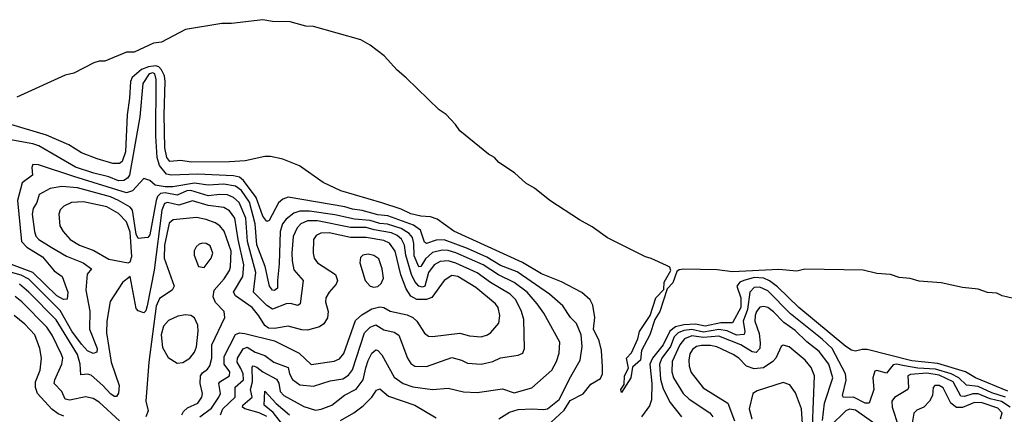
# Model space of a CAD drawing. Extents: x 1443846 to 1577407, y 839182 to 927291.
# Tile 247 of 256: x 1491538 to 1496589, y 919478 to 921503. Entities that reach past the tile are written whole.
import ezdxf

# ---------------------------------------------------------------- set-up
doc = ezdxf.new("R2010")
doc.units = 0

msp = doc.modelspace()

# ---------------------------------------------------------------- linework, layer by layer
at = {"layer": '0CON20XD'}
for points in [[(1495115, 920218.4), (1494945, 920222.8), (1494921.1, 920218.9), (1494909.4, 920210.6), (1494887.5, 920152.5), (1494858.9, 920121.1), (1494821.4, 920005), (1494796.4, 919965), (1494770.7, 919885), (1494727.1, 919805), (1494722.1, 919755), (1494680.7, 919719.3), (1494673.3, 919665), (1494625, 919590), (1494622.3, 919605), (1494639.1, 919630.9), (1494640, 919675), (1494660.8, 919715), (1494650.4, 919765), (1494676.5, 919793.5), (1494708.2, 919865), (1494717.3, 919902.7), (1494772.3, 919985), (1494801, 920075), (1494841.7, 920118.3), (1494843, 920155), (1494878.4, 920215), (1494873, 920233), (1494855, 920240.7), (1494777.6, 920277.6), (1494747.8, 920285), (1494554, 920384), (1494475, 920440.4), (1494409.8, 920475), (1494257, 920575), (1494178.9, 920638.9), (1494134, 920664), (1494076.7, 920716.7), (1493995, 920769), (1493973.5, 920795), (1493943, 920813), (1493795, 920931.6), (1493772.7, 920965), (1493725.3, 921015.3), (1493689.4, 921039.4), (1493520.8, 921205), (1493474.4, 921244.4), (1493406.9, 921316.9), (1493335, 921372.3), (1493288.5, 921398.5), (1493045, 921467.9), (1493005, 921469.7), (1492925, 921492.2), (1492835, 921493.2), (1492785, 921502.7), (1492625, 921483.1), (1492575, 921482.6), (1492387.9, 921452.1), (1492265, 921386.5), (1492225, 921381.7), (1492125, 921335.9), (1492085, 921335.6), (1491975, 921290.2), (1491945, 921289.9), (1491918.8, 921281.2), (1491815, 921228.1), (1491771.5, 921218.5), (1491524.1, 921105.9)], [(1494265, 919437.2), (1494331.2, 919498.8), (1494361.2, 919548.8), (1494427.7, 919582.3), (1494467.5, 919632.5), (1494518.1, 919661.9), (1494526.7, 919685), (1494528.3, 919721.7), (1494522.4, 919805), (1494511, 919855), (1494481.4, 919915), (1494487.9, 919975), (1494478.3, 920038.3), (1494465, 920065.6), (1494422.2, 920102.2), (1494317.5, 920157.5), (1494215, 920198.9), (1494116.5, 920256.5), (1493765, 920417.8), (1493679.4, 920479.4), (1493645, 920491.2), (1493595.8, 920494.2), (1493545, 920506.6), (1493495, 920530), (1493395, 920563.4), (1493185, 920624.7), (1493095, 920667.1), (1492972.7, 920752.7), (1492887.3, 920787.3), (1492825, 920801.1), (1492795, 920801.2), (1492695, 920778.7), (1492615, 920772.6), (1492417.6, 920772.4), (1492365, 920780.3), (1492307.5, 920775), (1492292.8, 920795), (1492282.5, 920845), (1492279.4, 921015), (1492284.9, 921185), (1492280, 921215), (1492265.3, 921245.3), (1492250.9, 921260.9), (1492236.5, 921266.5), (1492198.8, 921261.2), (1492163.4, 921246.6), (1492114.5, 921205.5), (1492105.5, 921185), (1492100.4, 921100.4), (1492090, 921015), (1492081.2, 920825), (1492063.5, 920775), (1492050, 920765), (1492015, 920765.4), (1491935, 920788.9), (1491855, 920820), (1491790, 920860), (1491675, 920909.6), (1491475, 920970)], [(1493995, 919454.5), (1494051.1, 919488.9), (1494095, 919502.9), (1494165, 919506.5), (1494225, 919502.2), (1494245, 919506.7), (1494305, 919553.8), (1494365, 919672.2), (1494413.4, 919755), (1494423.2, 919825), (1494418.9, 919885), (1494393.8, 919943.8), (1494364, 919974), (1494324, 920035), (1494256.1, 920095), (1494089.1, 920209.1), (1494005, 920241.5), (1493935, 920283.6), (1493835, 920329.1), (1493715, 920372.7), (1493675, 920371.2), (1493624.2, 920354.2), (1493615, 920361.9), (1493593.1, 920423.1), (1493557.5, 920447.5), (1493425.8, 920495.8), (1493375, 920501), (1493295, 920523), (1493245, 920529.7), (1493205, 920542.5), (1492915, 920592.2), (1492888.2, 920581.8), (1492866.3, 920563.7), (1492817.9, 920472.1), (1492805, 920466.7), (1492784.5, 920495), (1492750.2, 920590.2), (1492686.8, 920676.8), (1492665, 920694.4), (1492635, 920700.9), (1492449.2, 920709.2), (1492315.7, 920704.3), (1492290.7, 920710.7), (1492255.6, 920755), (1492243.4, 920795), (1492236.4, 920905), (1492237.2, 921195), (1492230.8, 921225), (1492220.4, 921230.4), (1492201.3, 921225), (1492170.3, 921175), (1492153.9, 921005), (1492100.8, 920705), (1492091.3, 920688.7), (1492071.8, 920678.2), (1492045, 920676.1), (1491995, 920695.7), (1491918.2, 920715), (1491825, 920745.9), (1491635.4, 920855), (1491605, 920865.9), (1491482.4, 920887.6)], [(1492805, 919466.4), (1492766.4, 919485), (1492693.1, 919505), (1492680, 919515), (1492683.4, 919525), (1492730.8, 919565), (1492721.3, 919605), (1492731.8, 919645), (1492729.7, 919720.3), (1492735, 919725.8), (1492755, 919719.6), (1492785, 919695.9), (1492855, 919657.5), (1492867.7, 919637.7), (1492874.1, 919595), (1492893.4, 919575), (1492995, 919517.9), (1493055, 919499.7), (1493085, 919504.1), (1493138.5, 919525), (1493204.8, 919575.2), (1493264, 919606), (1493299.3, 919655), (1493313.5, 919716.5), (1493325, 919754.5), (1493345, 919791.1), (1493365, 919807.9), (1493375.6, 919805), (1493395, 919783.3), (1493458.1, 919668.1), (1493505, 919635.2), (1493555, 919619.2), (1493655, 919604.2), (1493735, 919612.5), (1493815, 919592.7), (1493885, 919590), (1494015, 919608.4), (1494075, 919588.8), (1494165, 919612.9), (1494268.2, 919705), (1494291.3, 919748.7), (1494305, 919792), (1494307.8, 919847.8), (1494225.9, 919995.9), (1494191.9, 920045), (1494140.7, 920105), (1494074.9, 920154.9), (1493993.4, 920193.4), (1493916.2, 920245), (1493775, 920306.7), (1493735, 920318.5), (1493705, 920319.4), (1493655, 920307.4), (1493619, 920275), (1493595, 920236.6), (1493585, 920234.8), (1493561, 920291), (1493560.5, 920355), (1493552.3, 920385), (1493535.9, 920405.9), (1493495, 920431.4), (1493425, 920453.9), (1493385, 920456.4), (1493335, 920471.6), (1493255, 920479.3), (1493155, 920502.1), (1493025, 920520), (1492975, 920520.1), (1492945, 920510.2), (1492905, 920479), (1492885.5, 920455), (1492874, 920416), (1492869.7, 920250.3), (1492859.7, 920165), (1492861.1, 920125), (1492845, 920113.8), (1492835, 920115.5), (1492819.7, 920135), (1492796.4, 920236.4), (1492755, 920346.7), (1492745.9, 920455), (1492716.9, 920566.9), (1492675, 920626.2), (1492645, 920648.6), (1492585, 920659.3), (1492505, 920653.5), (1492435, 920663.5), (1492324.3, 920645), (1492284.6, 920644.6), (1492232.7, 920652.7), (1492205, 920677.5), (1492175, 920687.5), (1492117.3, 920625), (1492085, 920613.8), (1491815, 920697.6), (1491635, 920757.8), (1491605, 920758.9), (1491600.4, 920745), (1491603.7, 920705), (1491550, 920665), (1491526.3, 920575), (1491546.8, 920365), (1491574, 920335), (1491655.2, 920285.2), (1491715, 920214.7), (1491755.7, 920185.7), (1491784.6, 920105), (1491781.2, 920068.8), (1491763.2, 920066.8), (1491728.1, 920085), (1491605, 920205.9), (1491425, 920272.1)], [(1493356.3, 920423.7), (1493315, 920435.5), (1493235, 920435.8), (1493065, 920470.5), (1493015, 920470.9), (1492980.8, 920455), (1492961.4, 920435), (1492940.1, 920389.9), (1492933.7, 920305), (1492934.8, 920265), (1492945, 920218.6), (1492991.8, 920165), (1492977.3, 920045), (1492965, 920036.8), (1492926.3, 920046.3), (1492905, 920044.4), (1492835, 920016.9), (1492805.7, 920035.7), (1492736.7, 920105), (1492749.6, 920205), (1492705.8, 920365), (1492697.8, 920485), (1492664.2, 920564.2), (1492635, 920589.5), (1492603.4, 920603.4), (1492565, 920606.5), (1492505, 920599.2), (1492415, 920625.8), (1492395, 920624.6), (1492345, 920602.4), (1492285, 920614), (1492259.7, 920610.3), (1492245, 920595.2), (1492238.4, 920575), (1492205, 920398.1), (1492195, 920384.4), (1492145, 920380.6), (1492135, 920402), (1492115.9, 920525.9), (1492105, 920539.8), (1492045, 920574.3), (1492003, 920593), (1491835, 920639.1), (1491753.6, 920646.4), (1491695, 920635.8), (1491638.2, 920605), (1491625, 920564.2), (1491606.6, 920533.4), (1491602.7, 920505), (1491613.5, 920415), (1491621.4, 920391.4), (1491636.9, 920375), (1491700, 920335), (1491778.8, 920288.8), (1491862.9, 920255), (1491907.1, 920225), (1491883.8, 920196.2), (1491877.1, 920115), (1491897.5, 920007.5), (1491896.2, 919915), (1491935.2, 919814.8), (1491933.1, 919796.9), (1491915, 919789.7), (1491885, 919803.7), (1491855, 919838.4), (1491805.3, 919905), (1491745, 920010.5), (1491585, 920170.9), (1491545, 920191.2), (1491455, 920217.8)], [(1492844.4, 919855.6), (1492972.1, 919792.1), (1493033.2, 919733.2), (1493150.3, 919749.7), (1493177.9, 919762.1), (1493200.2, 919789.8), (1493260.4, 919959.6), (1493292.4, 919987.6), (1493345, 920018.6), (1493385, 920030), (1493405, 920026.2), (1493437.8, 920007.8), (1493525, 919988.2), (1493555, 919974.6), (1493575, 919956.5), (1493615, 919894.5), (1493635, 919879.5), (1493655, 919877.3), (1493795, 919894.2), (1493845, 919879.6), (1493905, 919875.3), (1493937.1, 919885), (1493955, 919897.8), (1493995, 919945.8), (1494001.6, 919985), (1493991.6, 920025), (1493978, 920045), (1493877.8, 920127.8), (1493785, 920184.7), (1493755, 920190.3), (1493715.5, 920165), (1493652.4, 920077.6), (1493625, 920066.9), (1493575, 920067.4), (1493544.5, 920084.5), (1493520.9, 920120.9), (1493492.8, 920192.8), (1493464.5, 920315), (1493435, 920356.3), (1493405, 920369.6), (1493315, 920384.2), (1493235, 920384.8), (1493125, 920409.2), (1493082.8, 920407.2), (1493058.2, 920395), (1493045.4, 920375), (1493042.9, 920305), (1493048.2, 920278.2), (1493065, 920254.6), (1493157.5, 920195), (1493168.9, 920165), (1493160.5, 920145), (1493125.5, 920105), (1493109.1, 920075), (1493107.3, 920055), (1493120.6, 920005), (1493117.6, 919972.4), (1493098, 919942), (1493075, 919926.2), (1493015, 919909.1), (1492985, 919910.8), (1492915, 919930.4), (1492845, 919917.5), (1492815, 919919.5), (1492795, 919932.9), (1492765, 919983.8), (1492731.2, 920025), (1492644.1, 920085), (1492635.2, 920105), (1492683.3, 920185), (1492688.4, 920245), (1492658.6, 920375), (1492642.1, 920485), (1492615, 920522.6), (1492585, 920539.4), (1492505, 920549.3), (1492425, 920572.3), (1492355, 920550.4), (1492295.6, 920564.4), (1492280.6, 920559.4), (1492267.4, 920525), (1492227.4, 920217.4), (1492191.8, 920035), (1492185, 920008.8), (1492175, 919998), (1492145, 920008.8), (1492135, 920021.2), (1492105, 920185.3), (1492065, 920153.5), (1492002.8, 920057.2), (1491984.1, 919955.9), (1491982.8, 919895), (1492007.3, 919745), (1492048.4, 919625), (1492044.6, 919585.4), (1492035, 919569.2), (1492025, 919568.5), (1492005, 919580.7), (1491965, 919625.8), (1491905, 919678.6), (1491885, 919683.6), (1491850.7, 919680.7), (1491848.1, 919735), (1491834.1, 919785), (1491725, 919962.7), (1491585.6, 920105), (1491537.3, 920145)], [(1492095, 920254.7), (1492105, 920259.3), (1492112.6, 920287.4), (1492105, 920412.1), (1492086, 920466), (1492045, 920507.4), (1491985, 920542.3), (1491865, 920567.4), (1491804.3, 920565), (1491764.4, 920545), (1491745, 920526.9), (1491739.3, 920505), (1491744.6, 920445), (1491760.4, 920415), (1491796.4, 920375), (1491845, 920345.3), (1491918.9, 920318.9), (1491995, 920274.4), (1492095, 920254.7)], [(1492369.4, 919475), (1492377.4, 919492.6), (1492398.6, 919511.4), (1492450.9, 919535), (1492472.5, 919565), (1492475.9, 919585), (1492463.3, 919635), (1492465.6, 919675), (1492475, 919691.1), (1492501.3, 919708.7), (1492513.4, 919726.6), (1492522.8, 919765), (1492522.7, 919835), (1492589.4, 919975), (1492587.5, 920005), (1492541.8, 920051.8), (1492530.1, 920080.1), (1492535.8, 920115), (1492587.1, 920172.9), (1492613.7, 920215), (1492619.4, 920235), (1492622.5, 920315), (1492587.2, 920417.2), (1492565.1, 920445.1), (1492540.6, 920460.6), (1492495, 920477.8), (1492445, 920487.1), (1492325, 920475.3), (1492305, 920458.2), (1492281.2, 920345), (1492278.3, 920278.3), (1492330, 920135), (1492320.9, 920115), (1492255, 920072), (1492237.3, 920032.7), (1492201.2, 919745), (1492184.8, 919545.2), (1492196.2, 919495), (1492185.8, 919465)], [(1492568.7, 919475), (1492579.8, 919505), (1492642.9, 919565), (1492642.6, 919617.4), (1492685.5, 919654.5), (1492684.9, 919685), (1492672.2, 919712.2), (1492653, 919745), (1492654.5, 919765), (1492685, 919813.5), (1492705, 919822.5), (1492745, 919796.6), (1492795, 919779.3), (1492842.1, 919745), (1492915, 919718.5), (1492921.8, 919685), (1492937.1, 919657.1), (1492975, 919628.8), (1493045, 919622.2), (1493129.9, 919650.1), (1493195, 919660), (1493225, 919678.1), (1493245, 919705.4), (1493307.4, 919895), (1493335, 919925.2), (1493365, 919937.5), (1493405, 919911.2), (1493459, 919899), (1493483.4, 919883.4), (1493526.4, 919765), (1493545, 919737.8), (1493565, 919725.5), (1493625, 919722.7), (1493755, 919768.9), (1493804.4, 919755.6), (1493835, 919740), (1493905.3, 919734.7), (1493965, 919748.9), (1494005, 919767.5), (1494095, 919781.5), (1494118.9, 919791.1), (1494126.9, 919815), (1494124.1, 919965), (1494112.4, 920005), (1494083.3, 920065), (1494054, 920095), (1493953.5, 920153.5), (1493885, 920203), (1493775, 920254), (1493735.2, 920264.8), (1493695, 920261.1), (1493663.7, 920245), (1493635, 920205.4), (1493615.7, 920135), (1493605, 920130.6), (1493586.2, 920135), (1493565, 920160), (1493547.4, 920195), (1493517.9, 920295), (1493512.5, 920345), (1493495.6, 920375.6), (1493474.8, 920395), (1493445, 920408.8), (1493356.3, 920423.7)], [(1492485, 920230.8), (1492520.5, 920279.5), (1492528.8, 920305), (1492515, 920341.4), (1492495, 920354.4), (1492475, 920355.6), (1492459.1, 920350.9), (1492443.7, 920336.3), (1492433.7, 920316.3), (1492432.2, 920295), (1492455, 920236.2), (1492485, 920230.8)], [(1493355, 920130.3), (1493375, 920133.2), (1493391.5, 920148.5), (1493403.8, 920176.2), (1493397.6, 920225), (1493380, 920275), (1493355, 920292.5), (1493325, 920299.2), (1493298.8, 920295), (1493286.8, 920283.2), (1493282.2, 920255), (1493309.3, 920165), (1493335, 920136), (1493355, 920130.3)], [(1496635, 920071.9), (1496578.5, 920085), (1496549.5, 920099.5), (1496502.9, 920102.9), (1496455, 920119.2), (1496375, 920127.7), (1496265, 920152.9), (1496151.1, 920161.1), (1496105, 920175.4), (1496049.8, 920179.8), (1496005, 920194.9), (1495935, 920199.8), (1495865, 920217.4), (1495565, 920222.7), (1495525, 920211.7), (1495431.4, 920221.4), (1495195, 920208.4), (1495115, 920218.4)], [(1496606.5, 919596.5), (1496440.8, 919665), (1496388.8, 919695), (1496248.2, 919738.2), (1496115, 919751.6), (1495885, 919809.7), (1495859.1, 919810.9), (1495825, 919801.9), (1495805, 919806.7), (1495775, 919825.5), (1495534.8, 920025), (1495425, 920131.7), (1495383.4, 920163.4), (1495355.6, 920175.6), (1495305, 920180.1), (1495251.9, 920165), (1495232.5, 920155), (1495216.3, 920135), (1495236.9, 920075), (1495237.7, 920025), (1495195, 919947.5), (1495135, 919946.9), (1495055, 919930.8), (1495005, 919939.5), (1494945, 919936.6), (1494902.6, 919927.4), (1494873.1, 919905), (1494838.7, 919835), (1494784.3, 919765.7), (1494770.8, 919735), (1494780.9, 919635), (1494778.5, 919551.5), (1494768.1, 919521.9), (1494727.9, 919465)], [(1496595, 919566.5), (1496525, 919587.2), (1496455, 919619.6), (1496395, 919627.5), (1496355.2, 919665.2), (1496315.8, 919685.8), (1496235, 919709.7), (1496145, 919714.9), (1496077.3, 919727.3), (1496035.6, 919734.4), (1496018.7, 919731.3), (1495985, 919688.8), (1495935, 919701.8), (1495925, 919699.1), (1495913.4, 919665), (1495919.4, 919605), (1495895, 919534.3), (1495875, 919535.4), (1495815, 919565.2), (1495764.2, 919564.2), (1495757.9, 919575), (1495776.8, 919653.2), (1495774.8, 919685), (1495705.3, 919815.3), (1495655, 919863.2), (1495492.5, 919992.5), (1495375, 920111.5), (1495335, 920130), (1495305, 920127.8), (1495282.8, 920105), (1495271.5, 920015), (1495249.1, 919955), (1495257.9, 919902.1), (1495253.4, 919886.6), (1495215, 919883), (1495166.9, 919906.9), (1495125, 919913.4), (1495045, 919899.1), (1494985, 919912.1), (1494945, 919907), (1494915, 919895.9), (1494895.3, 919875), (1494876.1, 919825), (1494832.4, 919765), (1494819.9, 919735), (1494825, 919657.5), (1494838.7, 919608.7), (1494875, 919538.2), (1494932.5, 919465)], [(1492049.3, 919445), (1491945, 919540.8), (1491915, 919559.7), (1491875, 919566.9), (1491795, 919550.8), (1491770.8, 919555), (1491753.6, 919595), (1491714.6, 919635), (1491717.5, 919655), (1491753.9, 919735), (1491759, 919765), (1491753, 919785), (1491705, 919883.1), (1491677.8, 919925), (1491548.4, 920055), (1491515, 920081.7)], [(1492345, 919740), (1492375, 919743.3), (1492411.5, 919765), (1492435, 919797.1), (1492445.2, 919824.8), (1492454.1, 919905), (1492451.5, 919935), (1492435, 919972.5), (1492415, 919984.4), (1492388, 919988), (1492348.9, 919981.1), (1492301.5, 919958.5), (1492275, 919929.4), (1492264.1, 919885), (1492271.3, 919821.3), (1492299.2, 919769.2), (1492345, 919740)], [(1495655.8, 919445.8), (1495665.7, 919535), (1495709.2, 919665), (1495688.7, 919735), (1495639.5, 919799.5), (1495575, 919850), (1495515, 919907.8), (1495458.2, 919948.2), (1495405, 920003.7), (1495375, 920026.3), (1495355, 920031.8), (1495335, 920026.7), (1495316.9, 920005), (1495310.4, 919985), (1495308.9, 919955), (1495331.8, 919891.8), (1495336.3, 919845), (1495334.2, 919815), (1495315, 919795.3), (1495295, 919798.7), (1495237.3, 919835), (1495125, 919878.2), (1495045, 919871.1), (1494985, 919880.7), (1494947.8, 919865), (1494924.6, 919835), (1494885, 919748), (1494884, 919695), (1494891.9, 919665), (1494940.8, 919585), (1494972.2, 919555), (1495077.5, 919485), (1495092.8, 919465)], [(1491765, 919469), (1491735, 919480), (1491703.6, 919503.6), (1491628.6, 919585), (1491618.3, 919615), (1491618.4, 919645), (1491642.2, 919705), (1491649.1, 919765), (1491641.9, 919815), (1491615.7, 919885), (1491565, 919940.8), (1491509.6, 919985)], [(1492461.2, 919465), (1492521.2, 919508.8), (1492559.3, 919565), (1492567.4, 919585), (1492560, 919635), (1492563.8, 919645), (1492614.8, 919675.2), (1492615.7, 919695), (1492586.7, 919735), (1492586.9, 919775), (1492645, 919887.8), (1492664.8, 919895.2), (1492692.9, 919892.9), (1492844.4, 919855.6)], [(1495603.9, 919415), (1495614.2, 919675), (1495598.2, 919718.2), (1495566.9, 919755), (1495485, 919824.5), (1495455, 919831.9), (1495444.6, 919825.4), (1495416.7, 919765), (1495401.2, 919748.8), (1495353.1, 919716.9), (1495305, 919710.6), (1495265.5, 919725), (1495227.2, 919765), (1495198, 919785), (1495114.3, 919824.3), (1495081.3, 919831.3), (1495035, 919830.5), (1495010, 919825), (1494989, 919811), (1494975, 919788.1), (1494970.2, 919755), (1494971.4, 919725), (1494982.9, 919692.9), (1495043.7, 919613.7), (1495170, 919535), (1495205.2, 919445)], [(1496619, 919515), (1496575, 919542.9), (1496516.7, 919556.7), (1496455, 919582.9), (1496427.2, 919582.8), (1496385, 919569.2), (1496365, 919571.3), (1496326.4, 919645), (1496255, 919679.3), (1496191.5, 919688.5), (1496108.1, 919681.9), (1496093.9, 919675), (1496097.2, 919615), (1496092.9, 919605), (1496025, 919564.7), (1496011.4, 919545), (1496013, 919515), (1496046.2, 919415)], [(1495555.6, 919405), (1495548.1, 919505), (1495518, 919588), (1495488.7, 919628.7), (1495455, 919640.4), (1495321.5, 919598.5), (1495298.8, 919585), (1495280.3, 919505), (1495294.3, 919455)], [(1492912.4, 919392.4), (1492837.8, 919487.8), (1492791.6, 919525), (1492795, 919597.3), (1492852.9, 919532.9), (1492922.6, 919475)], [(1493184, 919446), (1493252.1, 919485), (1493299.3, 919520.7), (1493344.7, 919565), (1493368.1, 919601.9), (1493385, 919608.8), (1493430.6, 919570.6), (1493565, 919525.3), (1493675, 919460)], [(1496568.9, 919455), (1496576.8, 919485), (1496555, 919509), (1496475, 919536), (1496435, 919537.9), (1496375, 919513), (1496342.7, 919512.7), (1496314.3, 919535), (1496275, 919613.1), (1496255, 919626), (1496231.4, 919625), (1496223.8, 919615), (1496219.6, 919575), (1496205.2, 919544.8), (1496175, 919513.8), (1496140.4, 919499.6), (1496125, 919484.3), (1496095, 919308.5)], [(1496005, 919372.8), (1495825, 919499.1), (1495795, 919504.1), (1495775, 919494.8), (1495695, 919417.2)]]:
    msp.add_lwpolyline(points, dxfattribs=at)

doc.saveas('drawing.dxf')
